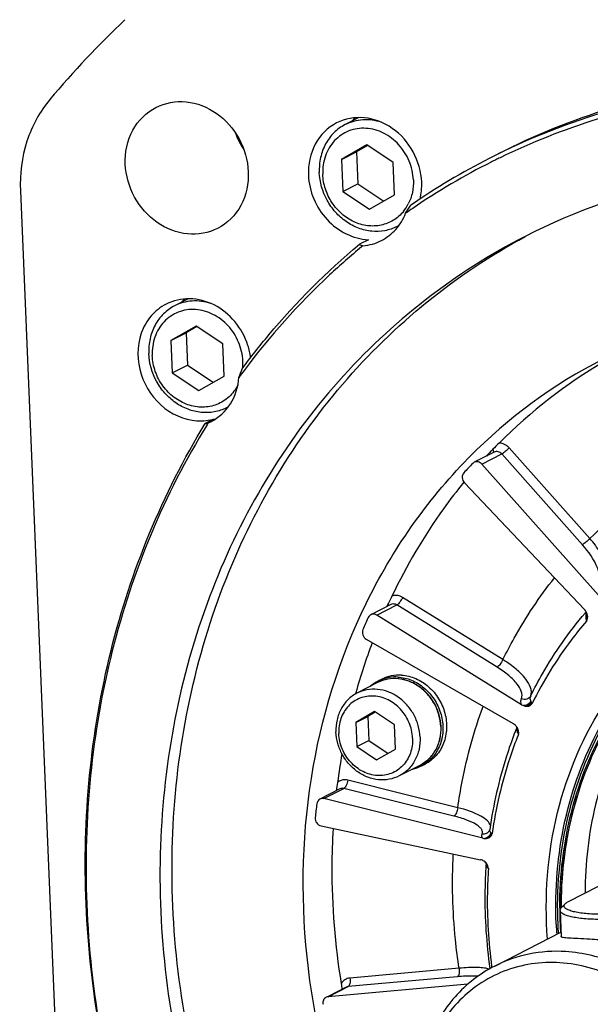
# Model space of a CAD drawing. Header units: millimetres. Extents: x 0 to 420, y 0 to 297.
# Tile 8 of 70: x 177 to 185, y 33 to 47. Entities that reach past the tile are written whole.
import ezdxf

# ---------------------------------------------------------------- set-up
doc = ezdxf.new("R2010")
doc.units = ezdxf.units.MM
doc.header["$LTSCALE"] = 23.1
doc.layers.add('COMPONENTS', color=7, linetype='CONTINUOUS')

msp = doc.modelspace()

# ---------------------------------------------------------------- linework, layer by layer
at = {"layer": 'COMPONENTS', "color": 7, "linetype": 'CONTINUOUS'}
for p, q in [((181.59176, 45.31136), (181.3993, 45.21318)), ((181.70186, 44.92936), (181.34891, 44.72671)), ((181.71274, 44.92211), (181.55973, 44.83425)), ((182.0736, 44.68168), (181.70186, 44.92936)), ((181.34891, 44.72671), (181.55973, 44.83425)), ((181.55973, 44.83425), (181.57853, 44.38393)), ((181.34891, 44.72671), (181.36772, 44.27639)), ((182.0924, 44.23136), (182.0736, 44.68168)), ((181.36772, 44.27639), (181.57853, 44.38393)), ((181.57853, 44.38393), (181.93939, 44.14351)), ((176.85333, 44.28746), (177.67787, 24.539)), ((181.36772, 44.27639), (181.73946, 44.02872)), ((181.73946, 44.02872), (182.0924, 44.23136)), ((181.72497, 43.60383), (181.59849, 43.53931)), ((181.64806, 43.51922), (181.62888, 43.50342)), ((179.20443, 42.7764), (179.01213, 42.6783)), ((179.31469, 42.39448), (178.96175, 42.19184)), ((178.96175, 42.19184), (179.17256, 42.29937)), ((179.32558, 42.38723), (179.17256, 42.29937)), ((179.17256, 42.29937), (179.19136, 41.84905)), ((179.68643, 42.1468), (179.31469, 42.39448)), ((178.96175, 42.19184), (178.98055, 41.74152)), ((179.70524, 41.69648), (179.68643, 42.1468)), ((178.98055, 41.74152), (179.19136, 41.84905)), ((178.98055, 41.74152), (179.35229, 41.49384)), ((179.19136, 41.84905), (179.55222, 41.60863)), ((179.35229, 41.49384), (179.70524, 41.69648)), ((179.56735, 41.09528), (179.44087, 41.03075)), ((179.48328, 41.03968), (179.52052, 41.0573)), ((179.48328, 41.03968), (179.4679, 41.01491)), ((184.82582, 39.42182), (183.69693, 40.6911)), ((183.48466, 40.63132), (183.20638, 40.48937)), ((183.31416, 40.46397), (183.59243, 40.60592)), ((184.72132, 39.33663), (183.59243, 40.60592)), ((184.94163, 38.63411), (183.31416, 40.46397)), ((183.06946, 40.20413), (184.74969, 38.4303)), ((183.60819, 37.72877), (182.20435, 38.59861)), ((182.03888, 38.49929), (181.76061, 38.35735)), ((181.84499, 38.35171), (182.12326, 38.49366)), ((183.5271, 37.62382), (182.12326, 38.49366)), ((183.86883, 37.0977), (181.84499, 38.35171)), ((184.75804, 38.38036), (184.76526, 38.38881)), ((184.76526, 38.38881), (184.77358, 38.39849)), ((181.69499, 38.01445), (183.75118, 36.83317)), ((181.85446, 37.40712), (181.56502, 37.25947)), ((181.86086, 37.42947), (181.9123, 37.45571)), ((181.54857, 37.26445), (181.5445, 37.24988)), ((181.81255, 37.00099), (181.54784, 36.84901)), ((181.54784, 36.84901), (181.71649, 36.93504)), ((181.82126, 36.99519), (181.71649, 36.93504)), ((181.71649, 36.93504), (181.73059, 36.5973)), ((182.09136, 36.81523), (181.81255, 37.00099)), ((181.54784, 36.84901), (181.56194, 36.51127)), ((182.10546, 36.47749), (182.09136, 36.81523)), ((183.80176, 36.78066), (183.79958, 36.77516)), ((183.80352, 36.78511), (183.80176, 36.78066)), ((181.56194, 36.51127), (181.73059, 36.5973)), ((181.56194, 36.51127), (181.84075, 36.32551)), ((181.73059, 36.5973), (182.00069, 36.41734)), ((181.84075, 36.32551), (182.10546, 36.47749)), ((182.44519, 36.24909), (182.15574, 36.10144)), ((182.46704, 36.24115), (182.51847, 36.26739)), ((182.97724, 35.65734), (181.43587, 36.04259)), ((184.52497, 34.34377), (187.7293, 35.97833)), ((181.32482, 35.92008), (181.04655, 35.77813)), ((181.10371, 35.78409), (181.38198, 35.92604)), ((182.92335, 35.54079), (181.38198, 35.92604)), ((183.32583, 35.22869), (181.10371, 35.78409)), ((181.06311, 35.40243), (183.29398, 34.92934)), ((183.42091, 35.3408), (183.42079, 35.34052)), ((183.42454, 35.35344), (183.42454, 35.3535)), ((183.37257, 34.86507), (183.37256, 34.86482)), ((183.37269, 34.86891), (183.37257, 34.86506)), ((184.48021, 34.31302), (184.42411, 34.25502)), ((184.40405, 34.25461), (184.40404, 34.25819)), ((184.40777, 34.22004), (184.42302, 33.85475)), ((184.42778, 34.25904), (184.42776, 34.26927)), ((184.3537, 34.02755), (184.35336, 34.03537)), ((183.49366, 33.44186), (184.42052, 33.91466)), ((182.99471, 33.41029), (181.46669, 33.27325)), ((183.45091, 33.43631), (183.45303, 33.42057)), ((182.96919, 33.29146), (181.44117, 33.15441)), ((181.41237, 33.14616), (181.16029, 33.01757)), ((183.11771, 33.18779), (181.1629, 33.01246)), ((181.1629, 33.01246), (181.44117, 33.15441))]:
    msp.add_line(p, q, dxfattribs=at)
for points in [[(183.42453, 35.35343), (183.4241, 35.35087), (183.42311, 35.3468), (183.42186, 35.34308), (183.42079, 35.34052)], [(183.36868, 34.88818), (183.36949, 34.88639), (183.37103, 34.88165), (183.3722, 34.87575), (183.37269, 34.86891)]]:
    msp.add_lwpolyline(points, dxfattribs=at)
for centre, radius, start, end in [((187.82753, 36.67324), 13.80642, 133.537606, 139.9003), ((187.84652, 36.04826), 9.75618, 106.202181, 117.005989), ((187.96978, 36.12086), 9.74752, 107.016066, 117.007619), ((182.08368, 44.83697), 0.7232, 139.250651, 143.65369), ((180.87535, 45.47172), 1.07999, 199.976531, 214.083227), ((187.84025, 36.07153), 9.7326, 117.035297, 124.571551), ((187.80352, 36.03911), 9.68704, 116.75012, 124.289102), ((187.78225, 36.07872), 9.6421, 116.308744, 116.743178), ((187.78176, 36.07968), 9.64103, 115.917523, 116.308707), ((181.75516, 44.37375), 0.59386, 320.920062, 332.943634), ((180.12004, 45.40945), 2.56558, 325.96367, 328.93354), ((187.80444, 36.03811), 9.68839, 124.290307, 125.009544), ((181.84415, 44.34102), 0.62094, 297.029748, 299.669547), ((181.68805, 43.68912), 0.17454, 239.127309, 256.75538), ((179.69584, 42.30265), 0.72233, 139.237034, 143.600671), ((179.1172, 41.82949), 0.96791, 7.376293, 17.77511), ((179.24349, 41.87433), 0.72474, 355.365221, 2.406556), ((188.33073, 35.43894), 7.294, 117.094988, 135.40961), ((188.69893, 35.64617), 7.25193, 120.419696, 135.167433), ((176.77544, 42.91171), 3.37196, 338.521204, 340.699382), ((188.25744, 35.58918), 10.32899, 143.203683, 143.885875), ((179.25992, 41.87327), 0.70828, 354.567396, 355.343199), ((179.45697, 41.80618), 0.62098, 297.029809, 299.758056), ((179.37311, 41.7792), 0.71106, 271.621264, 281.470044), ((179.37702, 41.75828), 0.68978, 281.497607, 286.017509), ((188.82655, 35.4998), 7.44761, 136.021717, 136.48672), ((188.43214, 35.3325), 7.44094, 135.374136, 135.571723), ((188.83679, 35.49008), 7.46173, 136.486747, 137.024334), ((188.52557, 35.32116), 7.42069, 136.022292, 137.415614), ((183.2426, 40.41878), 0.07933, 117.005627, 135.963393), ((188.90009, 35.26294), 5.82202, 121.594491, 134.411271), ((189.47344, 35.07691), 8.22398, 155.371266, 155.629552), ((182.64279, 38.20832), 0.70976, 154.821529, 155.36734), ((189.18407, 34.89855), 8.20669, 155.372143, 156.675018), ((184.6196, 38.30736), 0.179, 33.729664, 43.382977), ((184.63023, 38.3143), 0.1663, 26.739083, 33.772569), ((184.98295, 38.3463), 0.21407, 179.823096, 184.504822), ((185.01947, 38.34914), 0.25069, 184.498258, 188.728374), ((184.08135, 38.20532), 0.69839, 7.219471, 8.712084), ((184.63304, 38.31568), 0.16317, 19.732772, 26.7519), ((184.64069, 38.31837), 0.15506, 12.40674, 19.749467), ((189.80931, 34.95072), 8.57865, 159.41789, 164.353132), ((182.09832, 36.96467), 0.52194, 117.060816, 131.65933), ((182.09652, 36.9674), 0.5187, 110.672548, 117.021329), ((183.95187, 37.23165), 0.1576, 238.204336, 248.709731), ((182.05567, 36.763), 0.68355, 2.390875, 2.647603), ((182.0615, 36.7664), 0.68085, 2.11866, 2.390846), ((183.67291, 36.69463), 0.15899, 42.689519, 49.936476), ((183.67219, 36.6939), 0.16001, 32.027947, 42.707253), ((189.45444, 34.54286), 6.07952, 158.457961, 159.193501), ((183.67618, 36.69646), 0.15527, 28.314137, 32.006802), ((183.17558, 36.45902), 0.68513, 20.847084, 22.10447), ((190.33196, 34.82744), 9.11609, 169.992941, 172.533569), ((182.23015, 36.70624), 0.52194, 282.394759, 296.991128), ((182.2313, 36.70319), 0.5187, 297.030707, 303.38043), ((190.16672, 34.63843), 9.22726, 173.325407, 174.530352), ((183.33796, 35.37805), 0.09092, 328.576103, 335.620345), ((183.46542, 35.34761), 0.0413, 171.88687, 178.982309), ((183.35986, 35.36474), 0.14023, 255.95602, 267.31045), ((183.26403, 34.78666), 0.14572, 55.541929, 67.003476), ((183.26219, 34.7838), 0.14912, 44.321043, 55.5762), ((190.12134, 34.3967), 6.765, 176.032183, 176.520708), ((183.2535, 34.77527), 0.1613, 40.309939, 44.332828), ((183.41086, 34.86215), 0.03839, 176.022957, 179.123817), ((183.11052, 34.60454), 0.35526, 37.175687, 39.02772), ((190.0625, 34.26374), 5.65847, 180.092454, 180.442394), ((190.0904, 34.26408), 5.68636, 180.443647, 182.391989), ((190.16378, 34.27813), 5.81549, 182.469603, 183.873642), ((190.14409, 34.26985), 5.7741, 182.391911, 183.714957), ((190.13475, 34.2659), 5.73075, 182.391644, 183.535909)]:
    msp.add_arc(centre, radius, start, end, dxfattribs=at)
for points, knots in [([(195.02806, 43.17917), (194.19245, 43.83008), (192.38331, 44.91662), (189.38911, 45.77326), (186.35659, 45.76857), (184.4437, 45.17665), (183.56789, 44.75105)], [0, 0, 0, 0, 0.26145922, 0.51445273, 0.75964038, 1, 1, 1, 1]), ([(177.26666, 45.56623), (177.12319, 45.39592), (176.90037, 44.98323), (176.84361, 44.52034), (176.85333, 44.28746)], [0, 0, 0, 0, 0.48858253, 1, 1, 1, 1]), ([(178.7512, 45.45455), (178.87838, 45.51945), (179.18669, 45.57364), (179.6252, 45.39791), (179.94593, 45.0337), (180.03699, 44.71451), (180.04365, 44.55493)], [0, 0, 0, 0, 0.2330494, 0.47955936, 0.7393033, 1, 1, 1, 1]), ([(178.32252, 44.66188), (178.31579, 44.82311), (178.37937, 45.14753), (178.61599, 45.38556), (178.7512, 45.45455)], [0, 0, 0, 0, 0.51528128, 1, 1, 1, 1]), ([(182.47112, 44.40828), (182.46498, 44.55526), (182.38112, 44.84925), (182.0857, 45.1847), (181.68182, 45.34656), (181.39784, 45.29665), (181.2807, 45.23688)], [0, 0, 0, 0, 0.2606967, 0.52044064, 0.7669506, 1, 1, 1, 1]), ([(181.2807, 45.23688), (181.15617, 45.17333), (180.93823, 44.95409), (180.87967, 44.65528), (180.88587, 44.50678)], [0, 0, 0, 0, 0.48471872, 1, 1, 1, 1]), ([(181.3993, 45.21318), (181.34226, 45.18408), (181.23559, 45.10672), (181.11687, 44.94631), (181.04658, 44.75374), (181.03523, 44.61525), (181.03813, 44.54558)], [0, 0, 0, 0, 0.24027982, 0.48533192, 0.73832674, 1, 1, 1, 1]), ([(181.9064, 45.24651), (181.82295, 45.27376), (181.64713, 45.2984), (181.475, 45.2518), (181.3993, 45.21318)], [0, 0, 0, 0, 0.5081194, 1, 1, 1, 1]), ([(182.35476, 44.43963), (182.35099, 44.5298), (182.30979, 44.71075), (182.16222, 44.94266), (181.94834, 45.10749), (181.69712, 45.17915), (181.44563, 45.14243), (181.23685, 45.00004), (181.1062, 44.77832), (181.08293, 44.60532), (181.08656, 44.51844)], [0, 0, 0, 0, 0.13161228, 0.2642182, 0.39351404, 0.5169194, 0.63520163, 0.75236883, 0.87317887, 1, 1, 1, 1]), ([(179.61498, 43.76226), (179.4878, 43.69736), (179.17948, 43.64317), (178.74098, 43.81891), (178.42024, 44.18311), (178.32919, 44.50231), (178.32252, 44.66188)], [0, 0, 0, 0, 0.2330494, 0.47955936, 0.7393033, 1, 1, 1, 1]), ([(188.59428, 44.60137), (187.78737, 44.65151), (186.16542, 44.54691), (184.62886, 44.01197), (183.9198, 43.65029)], [0, 0, 0, 0, 0.50389054, 1, 1, 1, 1]), ([(180.04365, 44.55493), (180.05038, 44.39371), (179.98681, 44.06928), (179.75018, 43.83125), (179.61498, 43.76226)], [0, 0, 0, 0, 0.51528128, 1, 1, 1, 1]), ([(180.88587, 44.50678), (180.89525, 44.28208), (181.07615, 43.83782), (181.51107, 43.61398), (181.72497, 43.60383)], [0, 0, 0, 0, 0.51225471, 1, 1, 1, 1]), ([(182.12634, 43.78791), (182.07272, 43.76055), (181.95572, 43.72109), (181.76899, 43.71413), (181.58256, 43.75881), (181.40869, 43.85157), (181.25818, 43.98626), (181.10211, 44.20766), (181.04374, 44.41122), (181.03813, 44.54558)], [0, 0, 0, 0, 0.11597541, 0.23400511, 0.35553165, 0.48102343, 0.60993175, 0.74090094, 1, 1, 1, 1]), ([(182.21615, 43.99938), (182.17674, 43.95099), (182.08132, 43.86674), (181.90334, 43.79657), (181.70912, 43.78986), (181.51744, 43.84623), (181.34528, 43.95928), (181.2073, 44.11843), (181.11522, 44.30937), (181.08946, 44.44897), (181.08656, 44.51844)], [0, 0, 0, 0, 0.1175653, 0.23445181, 0.35358617, 0.47697579, 0.60500464, 0.73644932, 0.8689924, 1, 1, 1, 1]), ([(182.35476, 44.43963), (182.3572, 44.38105), (182.34826, 44.26466), (182.30989, 44.15416), (182.28402, 44.10362)], [0, 0, 0, 0, 0.50807774, 1, 1, 1, 1]), ([(181.9075, 43.59208), (181.98341, 43.63081), (182.12349, 43.73987), (182.21417, 43.89183), (182.24609, 43.97345)], [0, 0, 0, 0, 0.49299377, 1, 1, 1, 1]), ([(183.9198, 43.65029), (182.93708, 43.14902), (181.12301, 41.73412), (179.33681, 38.73614), (178.62767, 35.20081), (179.04912, 31.51489), (180.54043, 28.06025), (182.94684, 25.19399), (186.01952, 23.21954), (188.36155, 22.63858), (189.51426, 22.56695)], [0, 0, 0, 0, 0.11626567, 0.23584149, 0.36044766, 0.48959315, 0.62098009, 0.75147695, 0.87827929, 1, 1, 1, 1]), ([(189.68291, 22.65298), (188.53852, 22.72409), (186.21368, 23.29755), (183.1575, 25.24654), (180.75404, 28.07876), (179.24846, 31.49822), (178.79466, 35.15606), (179.45513, 38.67867), (181.18135, 41.68702), (182.95517, 43.1294), (183.92081, 43.64852)], [0, 0, 0, 0, 0.1216375, 0.24832158, 0.37870457, 0.51003823, 0.63922982, 0.76397096, 0.88369475, 1, 1, 1, 1]), ([(179.95788, 41.79719), (180.07766, 41.95887), (180.5716, 42.58674), (181.13978, 43.15641), (181.59849, 43.53931)], [0, 0, 0, 0, 0.25191779, 1, 1, 1, 1]), ([(181.62888, 43.50342), (181.47634, 43.37739), (180.87839, 42.85218), (180.34435, 42.25464), (179.9863, 41.77596)], [0, 0, 0, 0, 0.24869339, 1, 1, 1, 1]), ([(180.03891, 42.12497), (180.00022, 42.24582), (179.87612, 42.47211), (179.58263, 42.71037), (179.22939, 42.80554), (178.9938, 42.75316), (178.89356, 42.702)], [0, 0, 0, 0, 0.26380957, 0.5213865, 0.76601033, 1, 1, 1, 1]), ([(179.5173, 42.71226), (179.4341, 42.73917), (179.25893, 42.76332), (179.08755, 42.71678), (179.01213, 42.6783)], [0, 0, 0, 0, 0.5080674, 1, 1, 1, 1]), ([(178.89356, 42.702), (178.81425, 42.66153), (178.66839, 42.54539), (178.48047, 42.21488), (178.48505, 41.90368), (178.54375, 41.72033)], [0, 0, 0, 0, 0.23850751, 0.48432986, 1, 1, 1, 1]), ([(179.01213, 42.6783), (178.9551, 42.64921), (178.84842, 42.57184), (178.72971, 42.41143), (178.65941, 42.21886), (178.64806, 42.08037), (178.65097, 42.0107)], [0, 0, 0, 0, 0.24027982, 0.48533192, 0.73832674, 1, 1, 1, 1]), ([(179.96759, 41.90476), (179.96383, 41.99492), (179.92263, 42.17588), (179.77505, 42.40778), (179.56117, 42.57262), (179.30996, 42.64427), (179.05847, 42.60756), (178.84969, 42.46516), (178.71903, 42.24344), (178.69577, 42.07044), (178.69939, 41.98356)], [0, 0, 0, 0, 0.13161228, 0.2642182, 0.39351404, 0.5169194, 0.63520163, 0.75236883, 0.87317887, 1, 1, 1, 1]), ([(179.73918, 41.25303), (179.68556, 41.22568), (179.56855, 41.18621), (179.38182, 41.17926), (179.19539, 41.22393), (179.02152, 41.3167), (178.87101, 41.45138), (178.71495, 41.67278), (178.65658, 41.87634), (178.65097, 42.0107)], [0, 0, 0, 0, 0.11597541, 0.23400511, 0.35553165, 0.48102343, 0.60993175, 0.74090094, 1, 1, 1, 1]), ([(179.89805, 41.57108), (179.86707, 41.50991), (179.78432, 41.39809), (179.60843, 41.28706), (179.40272, 41.24804), (179.19136, 41.2845), (178.99689, 41.39045), (178.83869, 41.55378), (178.73224, 41.75717), (178.70253, 41.90832), (178.69939, 41.98356)], [0, 0, 0, 0, 0.11974173, 0.23696619, 0.35509942, 0.47712776, 0.60425144, 0.73554321, 0.86849049, 1, 1, 1, 1]), ([(178.54375, 41.72033), (178.60282, 41.53583), (178.82661, 41.2029), (179.21141, 41.06322), (179.39323, 41.06842)], [0, 0, 0, 0, 0.51574326, 1, 1, 1, 1]), ([(179.52052, 41.0573), (179.63022, 41.11334), (179.82572, 41.29515), (179.90282, 41.54784), (179.91323, 41.67704)], [0, 0, 0, 0, 0.48726297, 1, 1, 1, 1]), ([(180.01227, 27.34508), (179.34028, 28.38397), (178.27074, 30.63527), (177.71522, 33.68437), (177.78025, 36.10542), (178.17235, 38.41431), (178.84253, 40.05416), (179.44087, 41.03075)], [0, 0, 0, 0, 0.25793769, 0.5128391, 0.6381019, 0.7612341, 1, 1, 1, 1]), ([(179.4679, 41.01491), (178.86598, 40.04213), (178.1905, 38.4063), (177.79284, 36.10093), (177.7231, 33.68218), (178.2749, 30.63469), (179.34362, 28.3849), (180.01557, 27.34708)], [0, 0, 0, 0, 0.23870551, 0.36182303, 0.48708369, 0.74201061, 1, 1, 1, 1]), ([(183.46723, 40.67131), (183.46937, 40.66692), (183.47532, 40.65274), (183.4781, 40.63498), (183.47324, 40.62533)], [0, 0, 0, 0, 0.31156996, 1, 1, 1, 1]), ([(183.59243, 40.60592), (183.57898, 40.62104), (183.544, 40.64399), (183.50138, 40.63986), (183.48466, 40.63131)], [0, 0, 0, 0, 0.51865835, 1, 1, 1, 1]), ([(183.69693, 40.6911), (183.68772, 40.70146), (183.64909, 40.73773), (183.59517, 40.75849), (183.55608, 40.75905)], [0, 0, 0, 0, 0.26164557, 1, 1, 1, 1]), ([(183.69693, 40.6911), (183.67914, 40.67293), (183.64546, 40.64318), (183.60989, 40.61482), (183.59243, 40.60592)], [0, 0, 0, 0, 0.56470416, 1, 1, 1, 1]), ([(189.60048, 24.6273), (188.75759, 24.67968), (187.04812, 25.06791), (184.74115, 26.38482), (182.82688, 28.32401), (181.46506, 30.71878), (180.76758, 33.36847), (180.79771, 36.0531), (181.55983, 38.54342), (182.54032, 39.95158), (183.11836, 40.54127)], [0, 0, 0, 0, 0.12042074, 0.24537652, 0.3740134, 0.50432806, 0.63382246, 0.76023853, 0.88225522, 1, 1, 1, 1]), ([(183.31416, 40.46397), (183.30074, 40.47906), (183.26583, 40.50199), (183.22329, 40.49795), (183.20658, 40.48946)], [0, 0, 0, 0, 0.51863954, 1, 1, 1, 1]), ([(183.06186, 40.34255), (183.04568, 40.32495), (183.0293, 40.27186), (183.05185, 40.22271), (183.06946, 40.20413)], [0, 0, 0, 0, 0.48293128, 1, 1, 1, 1]), ([(183.0615, 40.21096), (182.96286, 40.09022), (182.58001, 39.59113), (182.25878, 39.04516), (182.05528, 38.61826)], [0, 0, 0, 0, 0.24793985, 1, 1, 1, 1]), ([(184.82582, 39.42182), (184.80803, 39.40365), (184.77436, 39.3739), (184.73878, 39.34554), (184.72132, 39.33663)], [0, 0, 0, 0, 0.56470416, 1, 1, 1, 1]), ([(185.09241, 38.73773), (185.11102, 38.77825), (185.12046, 38.88576), (185.07198, 39.05454), (184.97224, 39.24082), (184.87915, 39.3616), (184.82582, 39.42182)], [0, 0, 0, 0, 0.17511698, 0.40364082, 0.68406163, 1, 1, 1, 1]), ([(184.9557, 38.73914), (184.99243, 38.81926), (184.93607, 39.06236), (184.80924, 39.23776), (184.72132, 39.33663)], [0, 0, 0, 0, 0.39981233, 1, 1, 1, 1]), ([(183.60819, 37.72877), (183.65839, 37.83099), (183.86799, 38.23095), (184.1203, 38.60864), (184.33058, 38.87275)], [0, 0, 0, 0, 0.2522505, 1, 1, 1, 1]), ([(182.20435, 38.59861), (182.19296, 38.60567), (182.14719, 38.62843), (182.09084, 38.63061), (182.05528, 38.61826)], [0, 0, 0, 0, 0.26259756, 1, 1, 1, 1]), ([(182.20435, 38.59861), (182.19357, 38.57549), (182.16981, 38.53827), (182.14024, 38.50232), (182.12326, 38.49366)], [0, 0, 0, 0, 0.5722687, 1, 1, 1, 1]), ([(184.35336, 34.03537), (184.33336, 34.51445), (184.41151, 35.46701), (184.89533, 36.79184), (185.71262, 37.89587), (186.44708, 38.42846), (186.83986, 38.62882)], [0, 0, 0, 0, 0.26147715, 0.51442675, 0.75955663, 1, 1, 1, 1]), ([(186.84944, 38.5916), (186.45887, 38.39345), (185.72818, 37.86569), (184.91474, 36.76953), (184.43297, 35.45268), (184.35512, 34.5054), (184.37502, 34.02887)], [0, 0, 0, 0, 0.24028142, 0.48532241, 0.7383234, 1, 1, 1, 1]), ([(182.12326, 38.49366), (182.11676, 38.49768), (182.0907, 38.51028), (182.05781, 38.50895), (182.03888, 38.49929)], [0, 0, 0, 0, 0.26438466, 1, 1, 1, 1]), ([(184.40404, 34.25819), (184.4036, 34.71251), (184.51127, 35.61116), (185.00747, 36.8518), (185.80512, 37.88119), (186.50752, 38.37798), (186.88187, 38.56596)], [0, 0, 0, 0, 0.26119432, 0.51393831, 0.75916644, 1, 1, 1, 1]), ([(184.42316, 34.255), (184.42253, 34.70563), (184.52843, 35.59706), (185.01766, 36.8288), (185.80481, 37.85295), (186.49871, 38.34957), (186.86886, 38.53837)], [0, 0, 0, 0, 0.26116525, 0.5139241, 0.7591808, 1, 1, 1, 1]), ([(186.87131, 38.54013), (186.54722, 38.33472), (185.94676, 37.82705), (185.27232, 36.84579), (184.85306, 35.69901), (184.7596, 34.87805), (184.75823, 34.46304)], [0, 0, 0, 0, 0.24087359, 0.48660715, 0.73946401, 1, 1, 1, 1]), ([(181.84499, 38.35171), (181.83849, 38.35573), (181.81243, 38.36833), (181.77956, 38.367), (181.76063, 38.35735)], [0, 0, 0, 0, 0.26438084, 1, 1, 1, 1]), ([(183.99736, 37.22168), (184.04909, 37.32651), (184.26624, 37.73517), (184.53356, 38.11735), (184.75804, 38.38036)], [0, 0, 0, 0, 0.25265739, 1, 1, 1, 1]), ([(184.7742, 38.29308), (184.77776, 38.2968), (184.78967, 38.3114), (184.79538, 38.3316), (184.79347, 38.34518)], [0, 0, 0, 0, 0.27278784, 1, 1, 1, 1]), ([(184.77856, 38.26674), (184.70399, 38.18028), (184.4145, 37.8219), (184.17149, 37.4263), (184.01783, 37.11588)], [0, 0, 0, 0, 0.24791662, 1, 1, 1, 1]), ([(181.64808, 38.14796), (181.63825, 38.12516), (181.63806, 38.06964), (181.67293, 38.02712), (181.69499, 38.01445)], [0, 0, 0, 0, 0.49384194, 1, 1, 1, 1]), ([(183.60819, 37.72877), (183.59741, 37.70565), (183.57365, 37.66842), (183.54408, 37.63248), (183.5271, 37.62382)], [0, 0, 0, 0, 0.5722687, 1, 1, 1, 1]), ([(183.86833, 37.18156), (183.89544, 37.24724), (183.82101, 37.3871), (183.68597, 37.51524), (183.58397, 37.58857), (183.5271, 37.62382)], [0, 0, 0, 0, 0.36593119, 0.65544107, 1, 1, 1, 1]), ([(183.99736, 37.22168), (184.02844, 37.2969), (183.94371, 37.4571), (183.78956, 37.60419), (183.67313, 37.68832), (183.60819, 37.72877)], [0, 0, 0, 0, 0.36629707, 0.6557178, 1, 1, 1, 1]), ([(182.18823, 37.51186), (182.1406, 37.51482), (182.04486, 37.50864), (181.95416, 37.47706), (181.9123, 37.45571)], [0, 0, 0, 0, 0.5038831, 1, 1, 1, 1]), ([(182.1368, 37.48562), (182.09875, 37.48798), (182.0225, 37.48501), (181.94856, 37.46596), (181.91341, 37.4527)], [0, 0, 0, 0, 0.5036497, 1, 1, 1, 1]), ([(182.1368, 37.48562), (182.20231, 37.48155), (182.33533, 37.4495), (182.51162, 37.3406), (182.65259, 37.1817), (182.74466, 36.98851), (182.77901, 36.77968), (182.75157, 36.57531), (182.6641, 36.39595), (182.56936, 36.30476), (182.51669, 36.27005)], [0, 0, 0, 0, 0.12128594, 0.24747067, 0.37736467, 0.50844782, 0.63779399, 0.76307339, 0.88343673, 1, 1, 1, 1]), ([(182.18823, 37.51186), (182.25628, 37.50763), (182.39452, 37.47334), (182.57589, 37.35679), (182.71792, 37.18761), (182.80597, 36.9837), (182.8308, 36.76611), (182.78911, 36.55753), (182.70004, 36.40859), (182.60307, 36.31754), (182.54749, 36.28219), (182.51847, 36.26739)], [0, 0, 0, 0, 0.12165888, 0.24839578, 0.37882578, 0.51014548, 0.639225, 0.76376758, 0.88328248, 0.94186681, 1, 1, 1, 1]), ([(182.74176, 36.7948), (182.73948, 36.84927), (182.72171, 36.95866), (182.65875, 37.11229), (182.56321, 37.24787), (182.44094, 37.35675), (182.29937, 37.43189), (182.14719, 37.46797), (181.99438, 37.462), (181.89848, 37.42958), (181.85446, 37.40712)], [0, 0, 0, 0, 0.128905, 0.25927212, 0.38941287, 0.51768179, 0.64287807, 0.76455349, 0.88316441, 1, 1, 1, 1]), ([(182.7385, 36.79458), (182.73598, 36.84906), (182.71776, 36.95846), (182.65431, 37.11203), (182.5585, 37.24752), (182.43628, 37.35622), (182.29522, 37.43114), (182.14408, 37.4671), (181.99275, 37.46132), (181.89793, 37.4293), (181.85446, 37.40712)], [0, 0, 0, 0, 0.12942337, 0.26042933, 0.39116713, 0.51983328, 0.64508697, 0.76639111, 0.88421636, 1, 1, 1, 1]), ([(181.56502, 37.25947), (181.51868, 37.23583), (181.432, 37.17298), (181.33555, 37.04264), (181.27843, 36.88618), (181.26921, 36.77365), (181.27157, 36.71705)], [0, 0, 0, 0, 0.24027949, 0.48533181, 0.73833162, 1, 1, 1, 1]), ([(182.34299, 36.63117), (182.33992, 36.70458), (182.30637, 36.85193), (182.1862, 37.04077), (182.01205, 37.17499), (181.80749, 37.23334), (181.6027, 37.20344), (181.43269, 37.08749), (181.3263, 36.90695), (181.30736, 36.76608), (181.31031, 36.69534)], [0, 0, 0, 0, 0.13161159, 0.26421813, 0.39351405, 0.51691952, 0.63520179, 0.75236902, 0.87317964, 1, 1, 1, 1]), ([(182.44919, 36.64387), (182.44691, 36.69847), (182.42909, 36.80819), (182.36603, 36.96233), (182.27038, 37.09843), (182.14812, 37.20772), (182.00684, 37.28312), (181.85537, 37.31941), (181.70365, 37.31377), (181.60859, 37.2817), (181.56502, 37.25947)], [0, 0, 0, 0, 0.12937162, 0.26035838, 0.39110453, 0.51979377, 0.64507229, 0.76639243, 0.88422166, 1, 1, 1, 1]), ([(183.99735, 37.22168), (183.98692, 37.20052), (183.94445, 37.16581), (183.89104, 37.17115), (183.86833, 37.18156)], [0, 0, 0, 0, 0.48571327, 1, 1, 1, 1]), ([(184.00056, 37.14452), (183.99792, 37.15146), (183.99009, 37.1762), (183.99024, 37.20444), (183.99736, 37.22168)], [0, 0, 0, 0, 0.28447685, 1, 1, 1, 1]), ([(182.97724, 35.65734), (182.99455, 35.77923), (183.07527, 36.26005), (183.20524, 36.73275), (183.32992, 37.07513)], [0, 0, 0, 0, 0.25255441, 1, 1, 1, 1]), ([(183.86883, 37.0977), (183.86639, 37.10524), (183.85925, 37.13249), (183.86056, 37.16275), (183.86833, 37.18156)], [0, 0, 0, 0, 0.28011592, 1, 1, 1, 1]), ([(184.23183, 33.8192), (184.18759, 34.41001), (184.27398, 35.58931), (184.73972, 36.68148), (185.05327, 37.15583)], [0, 0, 0, 0, 0.51027037, 1, 1, 1, 1]), ([(182.44519, 36.24909), (182.49187, 36.2729), (182.57912, 36.33601), (182.67638, 36.46654), (182.73421, 36.62282), (182.74397, 36.73513), (182.74188, 36.79157)], [0, 0, 0, 0, 0.24153517, 0.48717272, 0.73974375, 1, 1, 1, 1]), ([(182.73863, 36.79152), (182.74099, 36.73491), (182.73177, 36.62239), (182.67466, 36.46592), (182.5782, 36.33559), (182.49153, 36.27273), (182.44519, 36.24909)], [0, 0, 0, 0, 0.26166645, 0.51466815, 0.75972025, 1, 1, 1, 1]), ([(182.15574, 36.10144), (182.11218, 36.07922), (182.01711, 36.04715), (181.86539, 36.0415), (181.71392, 36.07779), (181.57264, 36.15319), (181.45038, 36.26249), (181.35473, 36.39859), (181.29167, 36.55273), (181.27385, 36.66244), (181.27157, 36.71705)], [0, 0, 0, 0, 0.11577834, 0.23360757, 0.35492771, 0.48020623, 0.60889547, 0.73964162, 0.87062838, 1, 1, 1, 1]), ([(182.34299, 36.63117), (182.34594, 36.56042), (182.327, 36.41956), (182.22061, 36.23901), (182.0506, 36.12306), (181.84582, 36.09316), (181.64126, 36.15151), (181.4671, 36.28574), (181.34693, 36.47457), (181.31338, 36.62192), (181.31031, 36.69534)], [0, 0, 0, 0, 0.12682036, 0.24763098, 0.36479821, 0.48308048, 0.60648595, 0.73578187, 0.86838841, 1, 1, 1, 1]), ([(182.44919, 36.64387), (182.45155, 36.58726), (182.44233, 36.47474), (182.38521, 36.31827), (182.28876, 36.18794), (182.20209, 36.12508), (182.15574, 36.10144)], [0, 0, 0, 0, 0.26166838, 0.51466819, 0.75972051, 1, 1, 1, 1]), ([(183.77139, 36.70238), (183.73045, 36.59464), (183.57766, 36.15557), (183.47436, 35.69946), (183.42454, 35.3535)], [0, 0, 0, 0, 0.24796856, 1, 1, 1, 1]), ([(183.8249, 36.68207), (183.78125, 36.57205), (183.61823, 36.12207), (183.50924, 35.65278), (183.45755, 35.29641)], [0, 0, 0, 0, 0.24738091, 1, 1, 1, 1]), ([(181.43587, 36.04259), (181.42336, 36.04571), (181.37404, 36.0529), (181.32153, 36.03544), (181.29316, 36.01203)], [0, 0, 0, 0, 0.25950137, 1, 1, 1, 1]), ([(181.43587, 36.04259), (181.43275, 36.01733), (181.42099, 35.97633), (181.39813, 35.93428), (181.38198, 35.92604)], [0, 0, 0, 0, 0.58397104, 1, 1, 1, 1]), ([(184.42776, 34.26927), (184.4276, 34.40178), (184.44525, 34.92387), (184.53784, 35.44381), (184.64984, 35.81716)], [0, 0, 0, 0, 0.25370139, 1, 1, 1, 1]), ([(182.97724, 35.65734), (182.97412, 35.63208), (182.96236, 35.59108), (182.9395, 35.54903), (182.92335, 35.54079)], [0, 0, 0, 0, 0.58397104, 1, 1, 1, 1]), ([(183.31803, 35.28685), (183.3224, 35.29647), (183.32622, 35.31982), (183.31132, 35.35529), (183.28043, 35.38922), (183.21286, 35.43852), (183.09224, 35.49302), (182.9844, 35.52553), (182.92335, 35.54079)], [0, 0, 0, 0, 0.06271324, 0.13233242, 0.22061641, 0.33238678, 0.62659033, 1, 1, 1, 1]), ([(183.43306, 35.40688), (183.42835, 35.43225), (183.38635, 35.48716), (183.23591, 35.58217), (183.0877, 35.62944), (182.97724, 35.65734)], [0, 0, 0, 0, 0.144658, 0.36114855, 1, 1, 1, 1]), ([(180.98147, 35.51795), (180.97905, 35.49261), (180.99347, 35.43958), (181.03885, 35.40757), (181.06311, 35.40243)], [0, 0, 0, 0, 0.50659132, 1, 1, 1, 1]), ([(181.23141, 35.36667), (181.22049, 35.18709), (181.19716, 34.46172), (181.25625, 33.73396), (181.34432, 33.19547)], [0, 0, 0, 0, 0.24796868, 1, 1, 1, 1]), ([(183.32583, 35.22869), (183.32269, 35.23345), (183.31277, 35.25085), (183.31209, 35.27378), (183.31803, 35.28685)], [0, 0, 0, 0, 0.28428668, 1, 1, 1, 1]), ([(183.41555, 35.33065), (183.40597, 35.31498), (183.37594, 35.28881), (183.33667, 35.28405), (183.31803, 35.28685)], [0, 0, 0, 0, 0.49346599, 1, 1, 1, 1]), ([(183.43799, 35.31225), (183.43505, 35.29132), (183.41446, 35.25041), (183.37435, 35.22873), (183.35328, 35.22466)], [0, 0, 0, 0, 0.49616323, 1, 1, 1, 1]), ([(183.4057, 35.23429), (183.42434, 35.24268), (183.44812, 35.26227), (183.4565, 35.2892), (183.45755, 35.29641)], [0, 0, 0, 0, 0.73723581, 1, 1, 1, 1]), ([(183.43798, 35.31225), (183.43575, 35.31518), (183.42844, 35.32589), (183.42396, 35.33902), (183.42413, 35.34835)], [0, 0, 0, 0, 0.28355779, 1, 1, 1, 1]), ([(183.44525, 35.3049), (183.44389, 35.30594), (183.4413, 35.30824), (183.43904, 35.31086), (183.43798, 35.31225)], [0, 0, 0, 0, 0.4958069, 1, 1, 1, 1]), ([(182.99471, 33.41029), (182.97432, 33.54341), (182.90667, 34.07356), (182.89278, 34.61069), (182.91417, 35.00983)], [0, 0, 0, 0, 0.25200988, 1, 1, 1, 1]), ([(183.37247, 34.86274), (183.37233, 34.85377), (183.37691, 34.84113), (183.38425, 34.83103), (183.3865, 34.82825)], [0, 0, 0, 0, 0.71499618, 1, 1, 1, 1]), ([(183.36882, 34.80726), (183.36176, 34.69121), (183.34536, 34.22344), (183.37687, 33.7541), (183.42613, 33.40586)], [0, 0, 0, 0, 0.2484312, 1, 1, 1, 1]), ([(183.40533, 34.80548), (183.39759, 34.69236), (183.37815, 34.23561), (183.40544, 33.77699), (183.45091, 33.43631)], [0, 0, 0, 0, 0.24805697, 1, 1, 1, 1]), ([(185.68446, 34.27172), (185.64213, 34.25012), (185.53265, 34.21737), (185.34669, 34.18459), (185.12906, 34.16596), (184.94079, 34.16397), (184.79644, 34.17197), (184.70103, 34.18214), (184.61899, 34.19627), (184.55251, 34.21362), (184.50419, 34.23408), (184.47163, 34.25652), (184.46117, 34.28897), (184.47331, 34.30589), (184.48021, 34.31302)], [0, 0, 0, 0, 0.10984192, 0.2613887, 0.43668418, 0.61383914, 0.69612401, 0.77073666, 0.83544911, 0.88850435, 0.92887909, 0.95697932, 0.97708601, 1, 1, 1, 1]), ([(184.48021, 34.31302), (184.48287, 34.31577), (184.49637, 34.32797), (184.51221, 34.33726), (184.52497, 34.34377)], [0, 0, 0, 0, 0.21113816, 1, 1, 1, 1]), ([(184.40777, 34.22004), (184.40765, 34.22294), (184.40885, 34.23615), (184.41702, 34.2477), (184.42411, 34.25502)], [0, 0, 0, 0, 0.22163516, 1, 1, 1, 1]), ([(185.74126, 34.20984), (185.69923, 34.1884), (185.59167, 34.15476), (185.40804, 34.11993), (185.19086, 34.09782), (184.96464, 34.09093), (184.78192, 34.09865), (184.65042, 34.11423), (184.56939, 34.12876), (184.50227, 34.14722), (184.44676, 34.16907), (184.40867, 34.19868), (184.40777, 34.22004)], [0, 0, 0, 0, 0.10265556, 0.24291538, 0.40678119, 0.57686988, 0.73498254, 0.80425505, 0.86458276, 0.91459684, 0.95348926, 1, 1, 1, 1]), ([(184.82383, 33.81595), (184.76882, 33.81937), (184.6712, 33.82497), (184.54734, 33.83002), (184.46989, 33.83632), (184.43345, 33.84259), (184.42317, 33.85095), (184.42302, 33.85475)], [0, 0, 0, 0, 0.40652809, 0.72001803, 0.9186147, 0.97199733, 1, 1, 1, 1]), ([(185.75731, 33.82536), (185.73517, 33.81406), (185.68125, 33.79684), (185.5484, 33.77788), (185.34827, 33.77993), (185.0917, 33.79731), (184.91277, 33.81042), (184.82383, 33.81595)], [0, 0, 0, 0, 0.07932239, 0.17866444, 0.4275978, 0.71558532, 1, 1, 1, 1]), ([(184.48653, 33.64389), (184.31514, 33.65454), (183.97063, 33.63232), (183.64426, 33.51869), (183.49365, 33.44186)], [0, 0, 0, 0, 0.50388144, 1, 1, 1, 1]), ([(185.6748, 29.16605), (185.88352, 29.27252), (186.26879, 29.57304), (186.64813, 30.20979), (186.79873, 30.96065), (186.7092, 31.74349), (186.39246, 32.4772), (185.88136, 33.08595), (185.22877, 33.5053), (184.73135, 33.62868), (184.48653, 33.64389)], [0, 0, 0, 0, 0.11626591, 0.23584208, 0.36044851, 0.48959414, 0.62098104, 0.75147773, 0.87827948, 1, 1, 1, 1]), ([(184.40691, 33.4883), (184.14274, 33.50471), (183.60146, 33.42591), (182.92118, 32.96147), (182.49447, 32.23694), (182.37826, 31.37588), (182.5771, 30.50549), (183.0591, 29.74767), (183.75589, 29.20991), (184.31729, 29.05071), (184.5929, 29.03358)], [0, 0, 0, 0, 0.11828197, 0.23544922, 0.35625937, 0.4830806, 0.61469301, 0.74729904, 0.87659493, 1, 1, 1, 1]), ([(184.5929, 29.03358), (184.85707, 29.01716), (185.39834, 29.09596), (186.07862, 29.56041), (186.50533, 30.28493), (186.62155, 31.146), (186.4227, 32.01639), (185.9407, 32.7742), (185.24392, 33.31197), (184.68252, 33.47117), (184.40691, 33.4883)], [0, 0, 0, 0, 0.11828197, 0.23544922, 0.35625937, 0.4830806, 0.61469301, 0.74729904, 0.87659493, 1, 1, 1, 1]), ([(183.49365, 33.44186), (183.28494, 33.33539), (182.89966, 33.03486), (182.52032, 32.39812), (182.36972, 31.64726), (182.45925, 30.86442), (182.776, 30.1307), (183.28709, 29.52195), (183.93969, 29.10261), (184.4371, 28.97923), (184.68192, 28.96401)], [0, 0, 0, 0, 0.11626584, 0.23584202, 0.36044847, 0.48959412, 0.62098102, 0.75147773, 0.87827951, 1, 1, 1, 1]), ([(182.99471, 33.41029), (182.99893, 33.38561), (182.99998, 33.34521), (182.98413, 33.29908), (182.96919, 33.29146)], [0, 0, 0, 0, 0.59882397, 1, 1, 1, 1]), ([(183.41448, 33.39899), (183.39428, 33.40689), (183.3414, 33.41653), (183.20116, 33.42498), (183.08189, 33.41788), (182.99471, 33.41029)], [0, 0, 0, 0, 0.15424182, 0.37779096, 1, 1, 1, 1]), ([(181.46669, 33.27325), (181.44204, 33.27104), (181.39271, 33.25468), (181.3571, 33.21695), (181.34432, 33.19547)], [0, 0, 0, 0, 0.49755566, 1, 1, 1, 1]), ([(181.46669, 33.27325), (181.47091, 33.24856), (181.47196, 33.20816), (181.45611, 33.16203), (181.44117, 33.15441)], [0, 0, 0, 0, 0.59882397, 1, 1, 1, 1]), ([(183.25768, 33.29801), (183.23846, 33.29975), (183.14224, 33.3043), (183.04585, 33.29833), (182.96919, 33.29146)], [0, 0, 0, 0, 0.20040827, 1, 1, 1, 1]), ([(181.13399, 33.00415), (181.11788, 32.99592), (181.09037, 32.96559), (181.08712, 32.92564), (181.09051, 32.9065)], [0, 0, 0, 0, 0.48206818, 1, 1, 1, 1])]:
    msp.add_open_spline(points, degree=3, knots=knots, dxfattribs=at)
for points in [[(182.44937, 44.17131), (182.46739, 44.24856), (182.47443, 44.32902), (182.47112, 44.40828)], [(181.64806, 43.51922), (181.7376, 43.52632), (181.82749, 43.55126), (181.9075, 43.59208)], [(179.44087, 41.03075), (179.45531, 41.03128), (179.46974, 41.03465), (179.48328, 41.03969)], [(183.55608, 40.75905), (183.5267, 40.72956), (183.49613, 40.70126), (183.46723, 40.67131)], [(182.05528, 38.61826), (182.03791, 38.58183), (182.01764, 38.54681), (182.00047, 38.51028)], [(181.99762, 38.50414), (182.00289, 38.49844), (182.0078, 38.49202), (182.01055, 38.48476)], [(181.76063, 38.35735), (181.74475, 38.34926), (181.73134, 38.33467), (181.72391, 38.31847)], [(184.7759, 38.3943), (184.77099, 38.37912), (184.76896, 38.36291), (184.76889, 38.34696)], [(184.77168, 38.3111), (184.7827, 38.32367), (184.79051, 38.34076), (184.7908, 38.35747)], [(184.77856, 38.26674), (184.79729, 38.28845), (184.79827, 38.32368), (184.79213, 38.35169)], [(184.7742, 38.29308), (184.77532, 38.28425), (184.77685, 38.27547), (184.77856, 38.26674)], [(184.00056, 37.14452), (183.98281, 37.10809), (183.93511, 37.0825), (183.89465, 37.08481)], [(183.89465, 37.08481), (183.91173, 37.07816), (183.93067, 37.07482), (183.94895, 37.07612)], [(183.94895, 37.07612), (183.9754, 37.07801), (184.00607, 37.09212), (184.01783, 37.11588)], [(184.00673, 37.13202), (183.9958, 37.10756), (183.97357, 37.08675), (183.94897, 37.07612)], [(184.00673, 37.13202), (184.00426, 37.13596), (184.00221, 37.14018), (184.00056, 37.14452)], [(184.01783, 37.11588), (184.01386, 37.12107), (184.01019, 37.12649), (184.00673, 37.13202)], [(183.77524, 36.8163), (183.76774, 36.8226), (183.75968, 36.8283), (183.75118, 36.83317)], [(183.80372, 36.78474), (183.80112, 36.77589), (183.80021, 36.76644), (183.80069, 36.75723)], [(183.80069, 36.75723), (183.80092, 36.75291), (183.80144, 36.74859), (183.80221, 36.74433)], [(183.80221, 36.74433), (183.80389, 36.73492), (183.80676, 36.72569), (183.81035, 36.71683)], [(183.81035, 36.71683), (183.81745, 36.73443), (183.81863, 36.75584), (183.81232, 36.77374)], [(183.8249, 36.68207), (183.83582, 36.7096), (183.82692, 36.74403), (183.81287, 36.7701)], [(183.81585, 36.70284), (183.82355, 36.72024), (183.82506, 36.7422), (183.81801, 36.75987)], [(183.81585, 36.70284), (183.81854, 36.69578), (183.82164, 36.68888), (183.8249, 36.68207)], [(181.29316, 36.01203), (181.28796, 35.97239), (181.27864, 35.93338), (181.27323, 35.89377)], [(181.38198, 35.92604), (181.3634, 35.93069), (181.34189, 35.92878), (181.32482, 35.92008)], [(181.04649, 35.7781), (181.02257, 35.76588), (181.00512, 35.73759), (181.002, 35.71091)], [(181.10371, 35.78409), (181.08511, 35.78874), (181.06357, 35.78683), (181.04649, 35.7781)], [(183.44525, 35.3049), (183.44216, 35.2781), (183.42681, 35.25111), (183.40572, 35.2343)], [(183.45755, 35.29641), (183.45329, 35.29899), (183.4492, 35.30187), (183.44525, 35.3049)], [(183.35328, 35.22466), (183.37103, 35.22384), (183.3895, 35.22699), (183.4057, 35.23429)], [(183.32096, 34.9208), (183.31227, 34.92448), (183.30321, 34.92738), (183.29398, 34.92934)], [(183.3865, 34.82825), (183.38801, 34.84903), (183.38182, 34.87165), (183.36938, 34.88836)], [(183.39358, 34.81921), (183.39561, 34.84009), (183.38942, 34.86331), (183.37639, 34.87975)], [(183.40533, 34.80548), (183.40713, 34.83193), (183.39364, 34.85939), (183.3765, 34.87961)], [(183.39358, 34.81921), (183.39722, 34.81441), (183.40122, 34.80989), (183.40533, 34.80548)], [(181.34432, 33.19547), (181.34862, 33.16921), (181.35088, 33.14266), (181.35363, 33.11619)], [(181.44117, 33.15441), (181.43122, 33.15352), (181.42127, 33.15068), (181.41237, 33.14615)], [(181.1629, 33.01246), (181.15291, 33.01156), (181.14292, 33.00871), (181.13399, 33.00415)]]:
    msp.add_open_spline(points, degree=3, dxfattribs=at)

doc.saveas('drawing.dxf')
